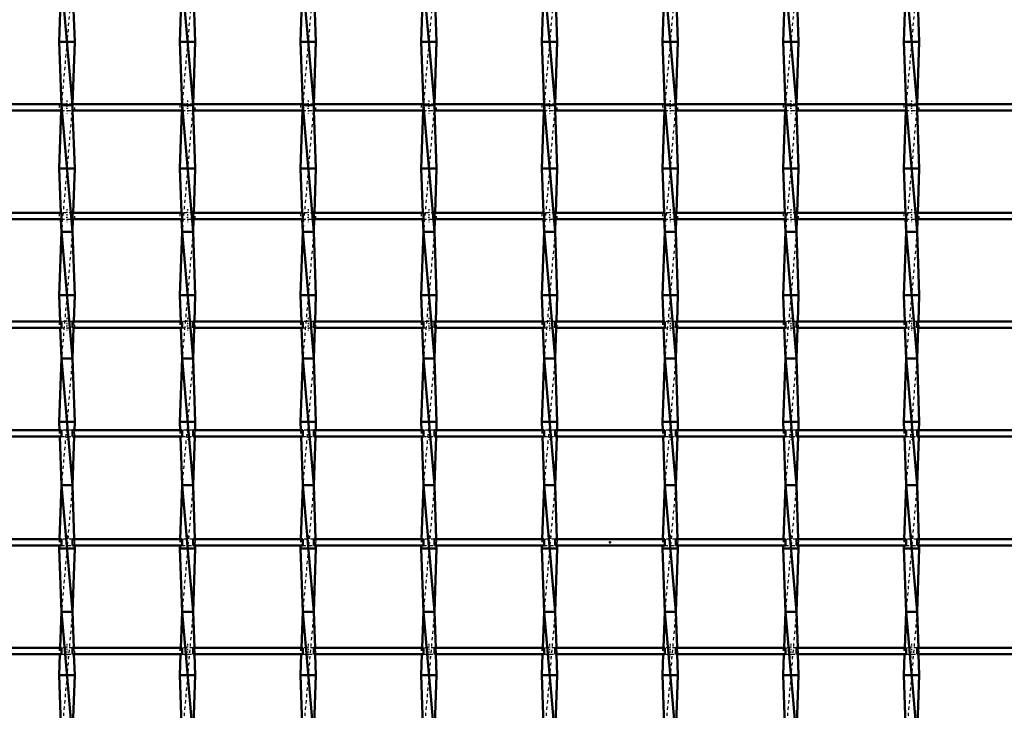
# Model space of a CAD drawing. Header units: millimetres. Extents: x -796 to 551, y -500 to 878.
# Tile 14 of 21: x -186 to 125, y -53 to 165. Entities that reach past the tile are written whole.
import ezdxf

# ---------------------------------------------------------------- set-up
doc = ezdxf.new("R2010")
doc.units = ezdxf.units.MM
doc.linetypes.add('Center', pattern=[1.5, 0.45, -0.5, 0.05, -0.5])
doc.linetypes.add('Dashed', pattern=[2, 1, -1])
for name, color, linetype, lineweight in [('2d ConnectionPoints', 7, 'Continuous', 50), ('AM_0', 7, 'Continuous', 50), ('AM_7', 7, 'Center', 25), ('AM_9', 6, 'Dashed', 25)]:
    doc.layers.add(name, color=color, linetype=linetype, lineweight=lineweight)

# ---------------------------------------------------------------- blocks, each defined once
blk = doc.blocks.new('10_pag1bka0lc22saxmv3goalclj________0_in_LSSP2303438211900100035010_4')
at = {"layer": 'AM_0'}
for p, q in [((-173.18, 178), (-169.72, 138)), ((-173.45, 170.65), (-173.9, 158)), ((-169.45, 170.65), (-169, 158)), ((-169, 158), (-173.9, 158)), ((-173.9, 158), (-173.18, 138)), ((-169, 158), (-169.71, 138.32)), ((-169.72, 138), (-173.18, 138)), ((-173.18, 138), (-169.72, 98)), ((-173.24, 136.32), (-173.9, 118)), ((-169.66, 136.32), (-169, 118)), ((-169, 118), (-173.9, 118)), ((-173.9, 118), (-173.4, 103.99)), ((-169, 118), (-169.5, 103.99)), ((-173.33, 101.99), (-173.18, 98)), ((-169.57, 101.99), (-169.72, 98)), ((-173.18, 98), (-173.9, 78)), ((-169.72, 98), (-173.18, 98)), ((-173.18, 98), (-169.72, 58)), ((-169.72, 98), (-169, 78)), ((-169, 78), (-173.9, 78)), ((-173.9, 78), (-173.6, 69.66)), ((-169, 78), (-169.3, 69.66)), ((-173.53, 67.66), (-173.18, 58)), ((-169.37, 67.66), (-169.72, 58)), ((-173.18, 58), (-173.9, 38)), ((-169.72, 58), (-173.18, 58)), ((-173.18, 58), (-169.72, 18)), ((-169.72, 58), (-169, 38)), ((-169, 38), (-173.9, 38)), ((-173.9, 38), (-173.8, 35.33)), ((-169, 38), (-169.1, 35.33)), ((-173.73, 33.33), (-173.18, 18)), ((-169.17, 33.33), (-169.72, 18)), ((-173.18, 18), (-173.79, 1)), ((-169.72, 18), (-173.18, 18)), ((-173.18, 18), (-169.72, -22)), ((-169.72, 18), (-169.11, 1)), ((-173.86, -1), (-173.9, -2)), ((-169, -2), (-173.9, -2)), ((-173.9, -2), (-173.18, -22)), ((-169, -2), (-169.72, -22)), ((-169.04, -1), (-169, -2)), ((-173.18, -22), (-173.59, -33.33)), ((-169.72, -22), (-173.18, -22)), ((-173.18, -22), (-169.72, -62)), ((-169.72, -22), (-169.31, -33.33)), ((-173.66, -35.33), (-173.9, -42)), ((-169.24, -35.33), (-169, -42)), ((-169, -42), (-173.9, -42)), ((-173.9, -42), (-173.18, -62)), ((-169, -42), (-169.72, -62))]:
    blk.add_line(p, q, dxfattribs=at)
at = {"layer": 'AM_9'}
for p, q in [((-169.72, 178), (-173.18, 138)), ((-173.18, 138), (-173.24, 136.32)), ((-169.72, 138), (-173.18, 98)), ((-169.71, 138.32), (-169.72, 138)), ((-169.72, 138), (-169.66, 136.32)), ((-173.4, 103.99), (-173.33, 101.99)), ((-169.5, 103.99), (-169.57, 101.99)), ((-169.72, 98), (-173.18, 58)), ((-173.6, 69.66), (-173.53, 67.66)), ((-169.3, 69.66), (-169.37, 67.66)), ((-169.72, 58), (-173.18, 18)), ((-173.8, 35.33), (-173.73, 33.33)), ((-169.1, 35.33), (-169.17, 33.33)), ((-169.72, 18), (-173.18, -22)), ((-173.79, 1), (-173.86, -1)), ((-169.11, 1), (-169.04, -1)), ((-169.72, -22), (-173.18, -62)), ((-173.59, -33.33), (-173.66, -35.33)), ((-169.31, -33.33), (-169.24, -35.33))]:
    blk.add_line(p, q, dxfattribs=at)
blk = doc.blocks.new('11_g9k90lspb48mlh32ks7ghn9pw________0_in_LSSP2303438211900100035010_4')
at = {"layer": 'AM_0'}
for p, q in [((-135.08, 178), (-131.62, 138)), ((-135.35, 170.65), (-135.8, 158)), ((-131.35, 170.65), (-130.9, 158)), ((-130.9, 158), (-135.8, 158)), ((-135.8, 158), (-135.08, 138)), ((-130.9, 158), (-131.61, 138.32)), ((-135.08, 138), (-131.62, 98)), ((-131.62, 138), (-135.08, 138)), ((-135.14, 136.32), (-135.8, 118)), ((-131.56, 136.32), (-130.9, 118)), ((-130.9, 118), (-135.8, 118)), ((-135.8, 118), (-135.3, 103.99)), ((-130.9, 118), (-131.4, 103.99)), ((-135.23, 101.99), (-135.08, 98)), ((-131.47, 101.99), (-131.62, 98)), ((-135.08, 98), (-135.8, 78)), ((-131.62, 98), (-135.08, 98)), ((-135.08, 98), (-131.62, 58)), ((-131.62, 98), (-130.9, 78)), ((-135.8, 78), (-135.5, 69.66)), ((-130.9, 78), (-135.8, 78)), ((-130.9, 78), (-131.2, 69.66)), ((-135.43, 67.66), (-135.08, 58)), ((-131.27, 67.66), (-131.62, 58)), ((-135.08, 58), (-135.8, 38)), ((-131.62, 58), (-135.08, 58)), ((-135.08, 58), (-131.62, 18)), ((-131.62, 58), (-130.9, 38)), ((-130.9, 38), (-135.8, 38)), ((-135.8, 38), (-135.7, 35.33)), ((-130.9, 38), (-131, 35.33)), ((-135.63, 33.33), (-135.08, 18)), ((-131.07, 33.33), (-131.62, 18)), ((-135.08, 18), (-135.69, 1)), ((-135.08, 18), (-131.62, -22)), ((-131.62, 18), (-135.08, 18)), ((-131.62, 18), (-131.01, 1)), ((-135.76, -1), (-135.8, -2)), ((-130.9, -2), (-135.8, -2)), ((-135.8, -2), (-135.08, -22)), ((-130.9, -2), (-131.62, -22)), ((-130.94, -1), (-130.9, -2)), ((-135.08, -22), (-135.49, -33.33)), ((-135.08, -22), (-131.62, -62)), ((-131.62, -22), (-135.08, -22)), ((-131.62, -22), (-131.21, -33.33)), ((-135.56, -35.33), (-135.8, -42)), ((-131.14, -35.33), (-130.9, -42)), ((-135.8, -42), (-135.08, -62)), ((-130.9, -42), (-135.8, -42)), ((-130.9, -42), (-131.62, -62))]:
    blk.add_line(p, q, dxfattribs=at)
at = {"layer": 'AM_9'}
for p, q in [((-131.62, 178), (-135.08, 138)), ((-135.08, 138), (-135.14, 136.32)), ((-131.62, 138), (-135.08, 98)), ((-131.61, 138.32), (-131.62, 138)), ((-131.62, 138), (-131.56, 136.32)), ((-135.3, 103.99), (-135.23, 101.99)), ((-131.4, 103.99), (-131.47, 101.99)), ((-131.62, 98), (-135.08, 58)), ((-135.5, 69.66), (-135.43, 67.66)), ((-131.2, 69.66), (-131.27, 67.66)), ((-131.62, 58), (-135.08, 18)), ((-135.7, 35.33), (-135.63, 33.33)), ((-131, 35.33), (-131.07, 33.33)), ((-131.62, 18), (-135.08, -22)), ((-135.69, 1), (-135.76, -1)), ((-131.01, 1), (-130.94, -1)), ((-131.62, -22), (-135.08, -62)), ((-135.49, -33.33), (-135.56, -35.33)), ((-131.21, -33.33), (-131.14, -35.33))]:
    blk.add_line(p, q, dxfattribs=at)
blk = doc.blocks.new('12_z7ythz0cm9ku14dmbrgl59d8c________0_in_LSSP2303438211900100035010_4')
at = {"layer": 'AM_0'}
for p, q in [((-96.98, 178), (-93.52, 138)), ((-97.25, 170.65), (-97.7, 158)), ((-93.25, 170.65), (-92.8, 158)), ((-92.8, 158), (-97.7, 158)), ((-97.7, 158), (-96.98, 138)), ((-92.8, 158), (-93.51, 138.32)), ((-96.98, 138), (-93.52, 98)), ((-93.52, 138), (-96.98, 138)), ((-97.04, 136.32), (-97.7, 118)), ((-93.46, 136.32), (-92.8, 118)), ((-92.8, 118), (-97.7, 118)), ((-97.7, 118), (-97.2, 103.99)), ((-92.8, 118), (-93.3, 103.99)), ((-97.13, 101.99), (-96.98, 98)), ((-93.37, 101.99), (-93.52, 98)), ((-96.98, 98), (-97.7, 78)), ((-96.98, 98), (-93.52, 58)), ((-93.52, 98), (-96.98, 98)), ((-93.52, 98), (-92.8, 78)), ((-92.8, 78), (-97.7, 78)), ((-97.7, 78), (-97.4, 69.66)), ((-92.8, 78), (-93.1, 69.66)), ((-97.33, 67.66), (-96.98, 58)), ((-93.17, 67.66), (-93.52, 58)), ((-96.98, 58), (-97.7, 38)), ((-96.98, 58), (-93.52, 18)), ((-93.52, 58), (-96.98, 58)), ((-93.52, 58), (-92.8, 38)), ((-97.7, 38), (-97.6, 35.33)), ((-92.8, 38), (-97.7, 38)), ((-92.8, 38), (-92.9, 35.33)), ((-97.53, 33.33), (-96.98, 18)), ((-92.97, 33.33), (-93.52, 18)), ((-96.98, 18), (-97.59, 1)), ((-96.98, 18), (-93.52, -22)), ((-93.52, 18), (-96.98, 18)), ((-93.52, 18), (-92.91, 1)), ((-97.66, -1), (-97.7, -2)), ((-92.8, -2), (-97.7, -2)), ((-97.7, -2), (-96.98, -22)), ((-92.8, -2), (-93.52, -22)), ((-92.84, -1), (-92.8, -2)), ((-96.98, -22), (-97.39, -33.33)), ((-93.52, -22), (-96.98, -22)), ((-96.98, -22), (-93.52, -62)), ((-93.52, -22), (-93.11, -33.33)), ((-97.46, -35.33), (-97.7, -42)), ((-93.04, -35.33), (-92.8, -42)), ((-97.7, -42), (-96.98, -62)), ((-92.8, -42), (-97.7, -42)), ((-92.8, -42), (-93.52, -62))]:
    blk.add_line(p, q, dxfattribs=at)
at = {"layer": 'AM_9'}
for p, q in [((-93.52, 178), (-96.98, 138)), ((-96.98, 138), (-97.04, 136.32)), ((-93.52, 138), (-96.98, 98)), ((-93.51, 138.32), (-93.52, 138)), ((-93.52, 138), (-93.46, 136.32)), ((-97.2, 103.99), (-97.13, 101.99)), ((-93.3, 103.99), (-93.37, 101.99)), ((-93.52, 98), (-96.98, 58)), ((-97.4, 69.66), (-97.33, 67.66)), ((-93.1, 69.66), (-93.17, 67.66)), ((-93.52, 58), (-96.98, 18)), ((-97.6, 35.33), (-97.53, 33.33)), ((-92.9, 35.33), (-92.97, 33.33)), ((-93.52, 18), (-96.98, -22)), ((-97.59, 1), (-97.66, -1)), ((-92.91, 1), (-92.84, -1)), ((-93.52, -22), (-96.98, -62)), ((-97.39, -33.33), (-97.46, -35.33)), ((-93.11, -33.33), (-93.04, -35.33))]:
    blk.add_line(p, q, dxfattribs=at)
blk = doc.blocks.new('13_ir9fk6d67nafnvbb1pyll1ela________0_in_LSSP2303438211900100035010_4')
at = {"layer": 'AM_0'}
for p, q in [((-58.88, 178), (-55.42, 138)), ((-59.15, 170.65), (-59.6, 158)), ((-55.15, 170.65), (-54.7, 158)), ((-54.7, 158), (-59.6, 158)), ((-59.6, 158), (-58.88, 138)), ((-54.7, 158), (-55.41, 138.32)), ((-58.88, 138), (-55.42, 98)), ((-55.42, 138), (-58.88, 138)), ((-58.94, 136.32), (-59.6, 118)), ((-55.36, 136.32), (-54.7, 118)), ((-54.7, 118), (-59.6, 118)), ((-59.6, 118), (-59.1, 103.99)), ((-54.7, 118), (-55.2, 103.99)), ((-59.03, 101.99), (-58.88, 98)), ((-55.27, 101.99), (-55.42, 98)), ((-58.88, 98), (-59.6, 78)), ((-58.88, 98), (-55.42, 58)), ((-55.42, 98), (-58.88, 98)), ((-55.42, 98), (-54.7, 78)), ((-54.7, 78), (-59.6, 78)), ((-59.6, 78), (-59.3, 69.66)), ((-54.7, 78), (-55, 69.66)), ((-59.23, 67.66), (-58.88, 58)), ((-55.07, 67.66), (-55.42, 58)), ((-58.88, 58), (-59.6, 38)), ((-58.88, 58), (-55.42, 18)), ((-55.42, 58), (-58.88, 58)), ((-55.42, 58), (-54.7, 38)), ((-54.7, 38), (-59.6, 38)), ((-59.6, 38), (-59.5, 35.33)), ((-54.7, 38), (-54.8, 35.33)), ((-59.43, 33.33), (-58.88, 18)), ((-54.87, 33.33), (-55.42, 18)), ((-58.88, 18), (-59.49, 1)), ((-55.42, 18), (-58.88, 18)), ((-58.88, 18), (-55.42, -22)), ((-55.42, 18), (-54.81, 1)), ((-59.56, -1), (-59.6, -2)), ((-54.7, -2), (-59.6, -2)), ((-59.6, -2), (-58.88, -22)), ((-54.7, -2), (-55.42, -22)), ((-54.74, -1), (-54.7, -2)), ((-58.88, -22), (-59.29, -33.33)), ((-58.88, -22), (-55.42, -62)), ((-55.42, -22), (-58.88, -22)), ((-55.42, -22), (-55.01, -33.33)), ((-59.36, -35.33), (-59.6, -42)), ((-54.94, -35.33), (-54.7, -42)), ((-54.7, -42), (-59.6, -42)), ((-59.6, -42), (-58.88, -62)), ((-54.7, -42), (-55.42, -62))]:
    blk.add_line(p, q, dxfattribs=at)
at = {"layer": 'AM_9'}
for p, q in [((-55.42, 178), (-58.88, 138)), ((-58.88, 138), (-58.94, 136.32)), ((-55.42, 138), (-58.88, 98)), ((-55.41, 138.32), (-55.42, 138)), ((-55.42, 138), (-55.36, 136.32)), ((-59.1, 103.99), (-59.03, 101.99)), ((-55.2, 103.99), (-55.27, 101.99)), ((-55.42, 98), (-58.88, 58)), ((-59.3, 69.66), (-59.23, 67.66)), ((-55, 69.66), (-55.07, 67.66)), ((-55.42, 58), (-58.88, 18)), ((-59.5, 35.33), (-59.43, 33.33)), ((-54.8, 35.33), (-54.87, 33.33)), ((-55.42, 18), (-58.88, -22)), ((-59.49, 1), (-59.56, -1)), ((-54.81, 1), (-54.74, -1)), ((-55.42, -22), (-58.88, -62)), ((-59.29, -33.33), (-59.36, -35.33)), ((-55.01, -33.33), (-54.94, -35.33))]:
    blk.add_line(p, q, dxfattribs=at)
blk = doc.blocks.new('14_90t77sdpnpwcuaph9sk6slrnd________0_in_LSSP2303438211900100035010_4')
at = {"layer": 'AM_0'}
for p, q in [((-20.78, 178), (-17.32, 138)), ((-21.05, 170.65), (-21.5, 158)), ((-17.05, 170.65), (-16.6, 158)), ((-16.6, 158), (-21.5, 158)), ((-21.5, 158), (-20.78, 138)), ((-16.6, 158), (-17.31, 138.32)), ((-20.78, 138), (-17.32, 98)), ((-17.32, 138), (-20.78, 138)), ((-20.84, 136.32), (-21.5, 118)), ((-17.26, 136.32), (-16.6, 118)), ((-16.6, 118), (-21.5, 118)), ((-21.5, 118), (-21, 103.99)), ((-16.6, 118), (-17.1, 103.99)), ((-20.93, 101.99), (-20.78, 98)), ((-17.17, 101.99), (-17.32, 98)), ((-20.78, 98), (-21.5, 78)), ((-17.32, 98), (-20.78, 98)), ((-20.78, 98), (-17.32, 58)), ((-17.32, 98), (-16.6, 78)), ((-16.6, 78), (-21.5, 78)), ((-21.5, 78), (-21.2, 69.66)), ((-16.6, 78), (-16.9, 69.66)), ((-21.13, 67.66), (-20.78, 58)), ((-16.97, 67.66), (-17.32, 58)), ((-20.78, 58), (-21.5, 38)), ((-20.78, 58), (-17.32, 18)), ((-17.32, 58), (-20.78, 58)), ((-17.32, 58), (-16.6, 38)), ((-16.6, 38), (-21.5, 38)), ((-21.5, 38), (-21.4, 35.33)), ((-16.6, 38), (-16.7, 35.33)), ((-21.33, 33.33), (-20.78, 18)), ((-16.77, 33.33), (-17.32, 18)), ((-20.78, 18), (-21.39, 1)), ((-17.32, 18), (-20.78, 18)), ((-20.78, 18), (-17.32, -22)), ((-17.32, 18), (-16.71, 1)), ((-21.46, -1), (-21.5, -2)), ((-16.6, -2), (-21.5, -2)), ((-21.5, -2), (-20.78, -22)), ((-16.6, -2), (-17.32, -22)), ((-16.64, -1), (-16.6, -2)), ((-20.78, -22), (-21.19, -33.33)), ((-20.78, -22), (-17.32, -62)), ((-17.32, -22), (-20.78, -22)), ((-17.32, -22), (-16.91, -33.33)), ((-21.26, -35.33), (-21.5, -42)), ((-16.84, -35.33), (-16.6, -42)), ((-16.6, -42), (-21.5, -42)), ((-21.5, -42), (-20.78, -62)), ((-16.6, -42), (-17.32, -62))]:
    blk.add_line(p, q, dxfattribs=at)
at = {"layer": 'AM_9'}
for p, q in [((-17.32, 178), (-20.78, 138)), ((-20.78, 138), (-20.84, 136.32)), ((-17.32, 138), (-20.78, 98)), ((-17.31, 138.32), (-17.32, 138)), ((-17.32, 138), (-17.26, 136.32)), ((-21, 103.99), (-20.93, 101.99)), ((-17.1, 103.99), (-17.17, 101.99)), ((-17.32, 98), (-20.78, 58)), ((-21.2, 69.66), (-21.13, 67.66)), ((-16.9, 69.66), (-16.97, 67.66)), ((-17.32, 58), (-20.78, 18)), ((-21.4, 35.33), (-21.33, 33.33)), ((-16.7, 35.33), (-16.77, 33.33)), ((-17.32, 18), (-20.78, -22)), ((-21.39, 1), (-21.46, -1)), ((-16.71, 1), (-16.64, -1)), ((-17.32, -22), (-20.78, -62)), ((-21.19, -33.33), (-21.26, -35.33)), ((-16.91, -33.33), (-16.84, -35.33))]:
    blk.add_line(p, q, dxfattribs=at)
blk = doc.blocks.new('15_fe77ud3ir34zciw4b98dedfxh________0_in_LSSP2303438211900100035010_4')
at = {"layer": 'AM_0'}
for p, q in [((17.32, 178), (20.78, 138)), ((17.05, 170.65), (16.6, 158)), ((21.05, 170.65), (21.5, 158)), ((21.5, 158), (16.6, 158)), ((16.6, 158), (17.32, 138)), ((21.5, 158), (20.79, 138.32)), ((17.32, 138), (20.78, 98)), ((20.78, 138), (17.32, 138)), ((17.26, 136.32), (16.6, 118)), ((20.84, 136.32), (21.5, 118)), ((21.5, 118), (16.6, 118)), ((16.6, 118), (17.1, 103.99)), ((21.5, 118), (21, 103.99)), ((17.17, 101.99), (17.32, 98)), ((20.93, 101.99), (20.78, 98)), ((17.32, 98), (16.6, 78)), ((20.78, 98), (17.32, 98)), ((17.32, 98), (20.78, 58)), ((20.78, 98), (21.5, 78)), ((21.5, 78), (16.6, 78)), ((16.6, 78), (16.9, 69.66)), ((21.5, 78), (21.2, 69.66)), ((16.97, 67.66), (17.32, 58)), ((21.13, 67.66), (20.78, 58)), ((17.32, 58), (16.6, 38)), ((20.78, 58), (17.32, 58)), ((17.32, 58), (20.78, 18)), ((20.78, 58), (21.5, 38)), ((21.5, 38), (16.6, 38)), ((16.6, 38), (16.7, 35.33)), ((21.5, 38), (21.4, 35.33)), ((16.77, 33.33), (17.32, 18)), ((21.33, 33.33), (20.78, 18)), ((17.32, 18), (16.71, 1)), ((17.32, 18), (20.78, -22)), ((20.78, 18), (17.32, 18)), ((20.78, 18), (21.39, 1)), ((16.64, -1), (16.6, -2)), ((21.5, -2), (16.6, -2)), ((16.6, -2), (17.32, -22)), ((21.5, -2), (20.78, -22)), ((21.46, -1), (21.5, -2)), ((17.32, -22), (16.91, -33.33)), ((17.32, -22), (20.78, -62)), ((20.78, -22), (17.32, -22)), ((20.78, -22), (21.19, -33.33)), ((16.84, -35.33), (16.6, -42)), ((21.26, -35.33), (21.5, -42)), ((21.5, -42), (16.6, -42)), ((16.6, -42), (17.32, -62)), ((21.5, -42), (20.78, -62))]:
    blk.add_line(p, q, dxfattribs=at)
at = {"layer": 'AM_9'}
for p, q in [((20.78, 178), (17.32, 138)), ((17.32, 138), (17.26, 136.32)), ((20.78, 138), (17.32, 98)), ((20.79, 138.32), (20.78, 138)), ((20.78, 138), (20.84, 136.32)), ((17.1, 103.99), (17.17, 101.99)), ((21, 103.99), (20.93, 101.99)), ((20.78, 98), (17.32, 58)), ((16.9, 69.66), (16.97, 67.66)), ((21.2, 69.66), (21.13, 67.66)), ((20.78, 58), (17.32, 18)), ((16.7, 35.33), (16.77, 33.33)), ((21.4, 35.33), (21.33, 33.33)), ((20.78, 18), (17.32, -22)), ((16.71, 1), (16.64, -1)), ((21.39, 1), (21.46, -1)), ((20.78, -22), (17.32, -62)), ((16.91, -33.33), (16.84, -35.33)), ((21.19, -33.33), (21.26, -35.33))]:
    blk.add_line(p, q, dxfattribs=at)
blk = doc.blocks.new('16_gb868dwao7jz1dfjgaoorgbui________0_in_LSSP2303438211900100035010_4')
at = {"layer": 'AM_0'}
for p, q in [((55.42, 178), (58.88, 138)), ((55.15, 170.65), (54.7, 158)), ((59.15, 170.65), (59.6, 158)), ((59.6, 158), (54.7, 158)), ((54.7, 158), (55.42, 138)), ((59.6, 158), (58.89, 138.32)), ((55.42, 138), (58.88, 98)), ((58.88, 138), (55.42, 138)), ((55.36, 136.32), (54.7, 118)), ((58.94, 136.32), (59.6, 118)), ((59.6, 118), (54.7, 118)), ((54.7, 118), (55.2, 103.99)), ((59.6, 118), (59.1, 103.99)), ((55.27, 101.99), (55.42, 98)), ((59.03, 101.99), (58.88, 98)), ((55.42, 98), (54.7, 78)), ((55.42, 98), (58.88, 58)), ((58.88, 98), (55.42, 98)), ((58.88, 98), (59.6, 78)), ((59.6, 78), (54.7, 78)), ((54.7, 78), (55, 69.66)), ((59.6, 78), (59.3, 69.66)), ((55.07, 67.66), (55.42, 58)), ((59.23, 67.66), (58.88, 58)), ((55.42, 58), (54.7, 38)), ((55.42, 58), (58.88, 18)), ((58.88, 58), (55.42, 58)), ((58.88, 58), (59.6, 38)), ((59.6, 38), (54.7, 38)), ((54.7, 38), (54.8, 35.33)), ((59.6, 38), (59.5, 35.33)), ((54.87, 33.33), (55.42, 18)), ((59.43, 33.33), (58.88, 18)), ((55.42, 18), (54.81, 1)), ((58.88, 18), (55.42, 18)), ((55.42, 18), (58.88, -22)), ((58.88, 18), (59.49, 1)), ((54.74, -1), (54.7, -2)), ((59.6, -2), (54.7, -2)), ((54.7, -2), (55.42, -22)), ((59.6, -2), (58.88, -22)), ((59.56, -1), (59.6, -2)), ((55.42, -22), (55.01, -33.33)), ((55.42, -22), (58.88, -62)), ((58.88, -22), (55.42, -22)), ((58.88, -22), (59.29, -33.33)), ((54.94, -35.33), (54.7, -42)), ((59.36, -35.33), (59.6, -42)), ((59.6, -42), (54.7, -42)), ((54.7, -42), (55.42, -62)), ((59.6, -42), (58.88, -62))]:
    blk.add_line(p, q, dxfattribs=at)
at = {"layer": 'AM_9'}
for p, q in [((58.88, 178), (55.42, 138)), ((55.42, 138), (55.36, 136.32)), ((58.88, 138), (55.42, 98)), ((58.89, 138.32), (58.88, 138)), ((58.88, 138), (58.94, 136.32)), ((55.2, 103.99), (55.27, 101.99)), ((59.1, 103.99), (59.03, 101.99)), ((58.88, 98), (55.42, 58)), ((55, 69.66), (55.07, 67.66)), ((59.3, 69.66), (59.23, 67.66)), ((58.88, 58), (55.42, 18)), ((54.8, 35.33), (54.87, 33.33)), ((59.5, 35.33), (59.43, 33.33)), ((58.88, 18), (55.42, -22)), ((54.81, 1), (54.74, -1)), ((59.49, 1), (59.56, -1)), ((58.88, -22), (55.42, -62)), ((55.01, -33.33), (54.94, -35.33)), ((59.29, -33.33), (59.36, -35.33))]:
    blk.add_line(p, q, dxfattribs=at)
blk = doc.blocks.new('17_t1338fawdrx3r0kqvpts5nqob________0_in_LSSP2303438211900100035010_4')
at = {"layer": 'AM_0'}
for p, q in [((93.52, 178), (96.98, 138)), ((93.25, 170.65), (92.8, 158)), ((97.25, 170.65), (97.7, 158)), ((97.7, 158), (92.8, 158)), ((92.8, 158), (93.52, 138)), ((97.7, 158), (96.99, 138.32)), ((93.52, 138), (96.98, 98)), ((96.98, 138), (93.52, 138)), ((93.46, 136.32), (92.8, 118)), ((97.04, 136.32), (97.7, 118)), ((97.7, 118), (92.8, 118)), ((92.8, 118), (93.3, 103.99)), ((97.7, 118), (97.2, 103.99)), ((93.37, 101.99), (93.52, 98)), ((97.13, 101.99), (96.98, 98)), ((93.52, 98), (92.8, 78)), ((96.98, 98), (93.52, 98)), ((93.52, 98), (96.98, 58)), ((96.98, 98), (97.7, 78)), ((97.7, 78), (92.8, 78)), ((92.8, 78), (93.1, 69.66)), ((97.7, 78), (97.4, 69.66)), ((93.17, 67.66), (93.52, 58)), ((97.33, 67.66), (96.98, 58)), ((93.52, 58), (92.8, 38)), ((93.52, 58), (96.98, 18)), ((96.98, 58), (93.52, 58)), ((96.98, 58), (97.7, 38)), ((97.7, 38), (92.8, 38)), ((92.8, 38), (92.9, 35.33)), ((97.7, 38), (97.6, 35.33)), ((92.97, 33.33), (93.52, 18)), ((97.53, 33.33), (96.98, 18)), ((93.52, 18), (92.91, 1)), ((96.98, 18), (93.52, 18)), ((93.52, 18), (96.98, -22)), ((96.98, 18), (97.59, 1)), ((92.84, -1), (92.8, -2)), ((97.7, -2), (92.8, -2)), ((92.8, -2), (93.52, -22)), ((97.7, -2), (96.98, -22)), ((97.66, -1), (97.7, -2)), ((93.52, -22), (93.11, -33.33)), ((96.98, -22), (93.52, -22)), ((93.52, -22), (96.98, -62)), ((96.98, -22), (97.39, -33.33)), ((93.04, -35.33), (92.8, -42)), ((97.46, -35.33), (97.7, -42)), ((97.7, -42), (92.8, -42)), ((92.8, -42), (93.52, -62)), ((97.7, -42), (96.98, -62))]:
    blk.add_line(p, q, dxfattribs=at)
at = {"layer": 'AM_9'}
for p, q in [((96.98, 178), (93.52, 138)), ((93.52, 138), (93.46, 136.32)), ((96.98, 138), (93.52, 98)), ((96.99, 138.32), (96.98, 138)), ((96.98, 138), (97.04, 136.32)), ((93.3, 103.99), (93.37, 101.99)), ((97.2, 103.99), (97.13, 101.99)), ((96.98, 98), (93.52, 58)), ((93.1, 69.66), (93.17, 67.66)), ((97.4, 69.66), (97.33, 67.66)), ((96.98, 58), (93.52, 18)), ((92.9, 35.33), (92.97, 33.33)), ((97.6, 35.33), (97.53, 33.33)), ((96.98, 18), (93.52, -22)), ((92.91, 1), (92.84, -1)), ((97.59, 1), (97.66, -1)), ((96.98, -22), (93.52, -62)), ((93.11, -33.33), (93.04, -35.33)), ((97.39, -33.33), (97.46, -35.33))]:
    blk.add_line(p, q, dxfattribs=at)
blk = doc.blocks.new('41_u8jwjjkvm3clsqj5rd37l8l0f________0_in_LSSP2303438211900100035010_4')
at = {"layer": 'AM_0'}
for p, q in [((-173.18, -33.33), (-207.82, -33.33)), ((-173.18, -33.33), (-173.18, -35.33)), ((-135.08, -33.33), (-169.72, -33.33)), ((-169.72, -35.33), (-169.72, -33.33)), ((-135.08, -33.33), (-135.08, -35.33)), ((-131.62, -35.33), (-131.62, -33.33)), ((-96.98, -33.33), (-131.62, -33.33)), ((-96.98, -33.33), (-96.98, -35.33)), ((-58.88, -33.33), (-93.52, -33.33)), ((-93.52, -35.33), (-93.52, -33.33)), ((-58.88, -33.33), (-58.88, -35.33)), ((-55.42, -35.33), (-55.42, -33.33)), ((-20.78, -33.33), (-55.42, -33.33)), ((-20.78, -33.33), (-20.78, -35.33)), ((17.32, -33.33), (-17.32, -33.33)), ((-17.32, -35.33), (-17.32, -33.33)), ((17.32, -33.33), (17.32, -35.33)), ((55.42, -33.33), (20.78, -33.33)), ((20.78, -35.33), (20.78, -33.33)), ((55.42, -33.33), (55.42, -35.33)), ((58.88, -35.33), (58.88, -33.33)), ((93.52, -33.33), (58.88, -33.33)), ((93.52, -33.33), (93.52, -35.33)), ((131.62, -33.33), (96.98, -33.33)), ((96.98, -35.33), (96.98, -33.33)), ((-173.18, -35.33), (-207.82, -35.33)), ((-135.08, -35.33), (-169.72, -35.33)), ((-96.98, -35.33), (-131.62, -35.33)), ((-58.88, -35.33), (-93.52, -35.33)), ((-20.78, -35.33), (-55.42, -35.33)), ((17.32, -35.33), (-17.32, -35.33)), ((55.42, -35.33), (20.78, -35.33)), ((93.52, -35.33), (58.88, -35.33)), ((131.62, -35.33), (96.98, -35.33))]:
    blk.add_line(p, q, dxfattribs=at)
at = {"layer": 'AM_7'}
for p, q in [((-171.45, -32.13), (-171.45, -36.53)), ((-133.35, -32.13), (-133.35, -36.53)), ((-95.25, -32.13), (-95.25, -36.53)), ((-57.15, -32.13), (-57.15, -36.53)), ((-19.05, -32.13), (-19.05, -36.53)), ((19.05, -32.13), (19.05, -36.53)), ((57.15, -32.13), (57.15, -36.53)), ((95.25, -32.13), (95.25, -36.53))]:
    blk.add_line(p, q, dxfattribs=at)
at = {"layer": 'AM_9'}
for p, q in [((-173.9, -33.33), (-173.9, -35.33)), ((-169.72, -33.33), (-173.18, -33.33)), ((-169, -35.33), (-169, -33.33)), ((-135.8, -33.33), (-135.8, -35.33)), ((-131.62, -33.33), (-135.08, -33.33)), ((-130.9, -35.33), (-130.9, -33.33)), ((-97.7, -33.33), (-97.7, -35.33)), ((-93.52, -33.33), (-96.98, -33.33)), ((-92.8, -35.33), (-92.8, -33.33)), ((-59.6, -33.33), (-59.6, -35.33)), ((-55.42, -33.33), (-58.88, -33.33)), ((-54.7, -35.33), (-54.7, -33.33)), ((-21.5, -33.33), (-21.5, -35.33)), ((-17.32, -33.33), (-20.78, -33.33)), ((-16.6, -35.33), (-16.6, -33.33)), ((16.6, -33.33), (16.6, -35.33)), ((20.78, -33.33), (17.32, -33.33)), ((21.5, -35.33), (21.5, -33.33)), ((54.7, -33.33), (54.7, -35.33)), ((58.88, -33.33), (55.42, -33.33)), ((59.6, -35.33), (59.6, -33.33)), ((92.8, -33.33), (92.8, -35.33)), ((96.98, -33.33), (93.52, -33.33)), ((97.7, -35.33), (97.7, -33.33)), ((-173.18, -35.33), (-169.72, -35.33)), ((-135.08, -35.33), (-131.62, -35.33)), ((-96.98, -35.33), (-93.52, -35.33)), ((-58.88, -35.33), (-55.42, -35.33)), ((-20.78, -35.33), (-17.32, -35.33)), ((17.32, -35.33), (20.78, -35.33)), ((55.42, -35.33), (58.88, -35.33)), ((93.52, -35.33), (96.98, -35.33))]:
    blk.add_line(p, q, dxfattribs=at)
blk = doc.blocks.new('42_5miu6ffzfl0ps7xm7vgve4ima________0_in_LSSP2303438211900100035010_4')
at = {"layer": 'AM_0'}
for p, q in [((-173.18, 1), (-207.82, 1)), ((-173.18, 1), (-173.18, -1)), ((-135.08, 1), (-169.72, 1)), ((-169.72, -1), (-169.72, 1)), ((-135.08, 1), (-135.08, -1)), ((-131.62, -1), (-131.62, 1)), ((-96.98, 1), (-131.62, 1)), ((-96.98, 1), (-96.98, -1)), ((-58.88, 1), (-93.52, 1)), ((-93.52, -1), (-93.52, 1)), ((-58.88, 1), (-58.88, -1)), ((-20.78, 1), (-55.42, 1)), ((-55.42, -1), (-55.42, 1)), ((-20.78, 1), (-20.78, -1)), ((17.32, 1), (-17.32, 1)), ((-17.32, -1), (-17.32, 1)), ((17.32, 1), (17.32, -1)), ((55.42, 1), (20.78, 1)), ((20.78, -1), (20.78, 1)), ((55.42, 1), (55.42, -1)), ((58.88, -1), (58.88, 1)), ((93.52, 1), (58.88, 1)), ((93.52, 1), (93.52, -1)), ((96.98, -1), (96.98, 1)), ((131.62, 1), (96.98, 1)), ((-173.18, -1), (-207.82, -1)), ((-135.08, -1), (-169.72, -1)), ((-96.98, -1), (-131.62, -1)), ((-58.88, -1), (-93.52, -1)), ((-20.78, -1), (-55.42, -1)), ((17.32, -1), (-17.32, -1)), ((55.42, -1), (20.78, -1)), ((93.52, -1), (58.88, -1)), ((131.62, -1), (96.98, -1))]:
    blk.add_line(p, q, dxfattribs=at)
at = {"layer": 'AM_7'}
for p, q in [((-171.45, 2.2), (-171.45, -2.2)), ((-133.35, 2.2), (-133.35, -2.2)), ((-95.25, 2.2), (-95.25, -2.2)), ((-57.15, 2.2), (-57.15, -2.2)), ((-19.05, 2.2), (-19.05, -2.2)), ((19.05, 2.2), (19.05, -2.2)), ((57.15, 2.2), (57.15, -2.2)), ((95.25, 2.2), (95.25, -2.2))]:
    blk.add_line(p, q, dxfattribs=at)
at = {"layer": 'AM_9'}
for p, q in [((-173.9, 1), (-173.9, -1)), ((-169.72, 1), (-173.18, 1)), ((-169, -1), (-169, 1)), ((-135.8, 1), (-135.8, -1)), ((-131.62, 1), (-135.08, 1)), ((-130.9, -1), (-130.9, 1)), ((-97.7, 1), (-97.7, -1)), ((-93.52, 1), (-96.98, 1)), ((-92.8, -1), (-92.8, 1)), ((-59.6, 1), (-59.6, -1)), ((-55.42, 1), (-58.88, 1)), ((-54.7, -1), (-54.7, 1)), ((-21.5, 1), (-21.5, -1)), ((-17.32, 1), (-20.78, 1)), ((-16.6, -1), (-16.6, 1)), ((16.6, 1), (16.6, -1)), ((20.78, 1), (17.32, 1)), ((21.5, -1), (21.5, 1)), ((54.7, 1), (54.7, -1)), ((58.88, 1), (55.42, 1)), ((59.6, -1), (59.6, 1)), ((92.8, 1), (92.8, -1)), ((96.98, 1), (93.52, 1)), ((97.7, -1), (97.7, 1)), ((-173.18, -1), (-169.72, -1)), ((-135.08, -1), (-131.62, -1)), ((-96.98, -1), (-93.52, -1)), ((-58.88, -1), (-55.42, -1)), ((-20.78, -1), (-17.32, -1)), ((17.32, -1), (20.78, -1)), ((55.42, -1), (58.88, -1)), ((93.52, -1), (96.98, -1))]:
    blk.add_line(p, q, dxfattribs=at)
blk = doc.blocks.new('43_rxayvdmhwr4jgshs24gh3sd2f________0_in_LSSP2303438211900100035010_4')
at = {"layer": 'AM_0'}
for p, q in [((-173.18, 35.33), (-207.82, 35.33)), ((-173.18, 35.33), (-173.18, 33.33)), ((-135.08, 35.33), (-169.72, 35.33)), ((-169.72, 33.33), (-169.72, 35.33)), ((-135.08, 35.33), (-135.08, 33.33)), ((-96.98, 35.33), (-131.62, 35.33)), ((-131.62, 33.33), (-131.62, 35.33)), ((-96.98, 35.33), (-96.98, 33.33)), ((-58.88, 35.33), (-93.52, 35.33)), ((-93.52, 33.33), (-93.52, 35.33)), ((-58.88, 35.33), (-58.88, 33.33)), ((-20.78, 35.33), (-55.42, 35.33)), ((-55.42, 33.33), (-55.42, 35.33)), ((-20.78, 35.33), (-20.78, 33.33)), ((17.32, 35.33), (-17.32, 35.33)), ((-17.32, 33.33), (-17.32, 35.33)), ((17.32, 35.33), (17.32, 33.33)), ((20.78, 33.33), (20.78, 35.33)), ((55.42, 35.33), (20.78, 35.33)), ((55.42, 35.33), (55.42, 33.33)), ((58.88, 33.33), (58.88, 35.33)), ((93.52, 35.33), (58.88, 35.33)), ((93.52, 35.33), (93.52, 33.33)), ((131.62, 35.33), (96.98, 35.33)), ((96.98, 33.33), (96.98, 35.33)), ((-173.18, 33.33), (-207.82, 33.33)), ((-135.08, 33.33), (-169.72, 33.33)), ((-96.98, 33.33), (-131.62, 33.33)), ((-58.88, 33.33), (-93.52, 33.33)), ((-20.78, 33.33), (-55.42, 33.33)), ((17.32, 33.33), (-17.32, 33.33)), ((55.42, 33.33), (20.78, 33.33)), ((93.52, 33.33), (58.88, 33.33)), ((131.62, 33.33), (96.98, 33.33))]:
    blk.add_line(p, q, dxfattribs=at)
at = {"layer": 'AM_7'}
for p, q in [((-171.45, 36.53), (-171.45, 32.13)), ((-133.35, 36.53), (-133.35, 32.13)), ((-95.25, 36.53), (-95.25, 32.13)), ((-57.15, 36.53), (-57.15, 32.13)), ((-19.05, 36.53), (-19.05, 32.13)), ((19.05, 36.53), (19.05, 32.13)), ((57.15, 36.53), (57.15, 32.13)), ((95.25, 36.53), (95.25, 32.13))]:
    blk.add_line(p, q, dxfattribs=at)
at = {"layer": 'AM_9'}
for p, q in [((-173.9, 35.33), (-173.9, 33.33)), ((-169.72, 35.33), (-173.18, 35.33)), ((-169, 33.33), (-169, 35.33)), ((-135.8, 35.33), (-135.8, 33.33)), ((-131.62, 35.33), (-135.08, 35.33)), ((-130.9, 33.33), (-130.9, 35.33)), ((-97.7, 35.33), (-97.7, 33.33)), ((-93.52, 35.33), (-96.98, 35.33)), ((-92.8, 33.33), (-92.8, 35.33)), ((-59.6, 35.33), (-59.6, 33.33)), ((-55.42, 35.33), (-58.88, 35.33)), ((-54.7, 33.33), (-54.7, 35.33)), ((-21.5, 35.33), (-21.5, 33.33)), ((-17.32, 35.33), (-20.78, 35.33)), ((-16.6, 33.33), (-16.6, 35.33)), ((16.6, 35.33), (16.6, 33.33)), ((20.78, 35.33), (17.32, 35.33)), ((21.5, 33.33), (21.5, 35.33)), ((54.7, 35.33), (54.7, 33.33)), ((58.88, 35.33), (55.42, 35.33)), ((59.6, 33.33), (59.6, 35.33)), ((92.8, 35.33), (92.8, 33.33)), ((96.98, 35.33), (93.52, 35.33)), ((97.7, 33.33), (97.7, 35.33)), ((-173.18, 33.33), (-169.72, 33.33)), ((-135.08, 33.33), (-131.62, 33.33)), ((-96.98, 33.33), (-93.52, 33.33)), ((-58.88, 33.33), (-55.42, 33.33)), ((-20.78, 33.33), (-17.32, 33.33)), ((17.32, 33.33), (20.78, 33.33)), ((55.42, 33.33), (58.88, 33.33)), ((93.52, 33.33), (96.98, 33.33))]:
    blk.add_line(p, q, dxfattribs=at)
blk = doc.blocks.new('44_gzlj5ggo2onx0og8abytt25cj________0_in_LSSP2303438211900100035010_4')
at = {"layer": 'AM_0'}
for p, q in [((-173.18, 69.66), (-207.82, 69.66)), ((-173.18, 69.66), (-173.18, 67.66)), ((-135.08, 69.66), (-169.72, 69.66)), ((-169.72, 67.66), (-169.72, 69.66)), ((-135.08, 69.66), (-135.08, 67.66)), ((-96.98, 69.66), (-131.62, 69.66)), ((-131.62, 67.66), (-131.62, 69.66)), ((-96.98, 69.66), (-96.98, 67.66)), ((-93.52, 67.66), (-93.52, 69.66)), ((-58.88, 69.66), (-93.52, 69.66)), ((-58.88, 69.66), (-58.88, 67.66)), ((-55.42, 67.66), (-55.42, 69.66)), ((-20.78, 69.66), (-55.42, 69.66)), ((-20.78, 69.66), (-20.78, 67.66)), ((-17.32, 67.66), (-17.32, 69.66)), ((17.32, 69.66), (-17.32, 69.66)), ((17.32, 69.66), (17.32, 67.66)), ((20.78, 67.66), (20.78, 69.66)), ((55.42, 69.66), (20.78, 69.66)), ((55.42, 69.66), (55.42, 67.66)), ((58.88, 67.66), (58.88, 69.66)), ((93.52, 69.66), (58.88, 69.66)), ((93.52, 69.66), (93.52, 67.66)), ((96.98, 67.66), (96.98, 69.66)), ((131.62, 69.66), (96.98, 69.66)), ((-173.18, 67.66), (-207.82, 67.66)), ((-135.08, 67.66), (-169.72, 67.66)), ((-96.98, 67.66), (-131.62, 67.66)), ((-58.88, 67.66), (-93.52, 67.66)), ((-20.78, 67.66), (-55.42, 67.66)), ((17.32, 67.66), (-17.32, 67.66)), ((55.42, 67.66), (20.78, 67.66)), ((93.52, 67.66), (58.88, 67.66)), ((131.62, 67.66), (96.98, 67.66))]:
    blk.add_line(p, q, dxfattribs=at)
at = {"layer": 'AM_7'}
for p, q in [((-171.45, 70.86), (-171.45, 66.46)), ((-133.35, 70.86), (-133.35, 66.46)), ((-95.25, 70.86), (-95.25, 66.46)), ((-57.15, 70.86), (-57.15, 66.46)), ((-19.05, 70.86), (-19.05, 66.46)), ((19.05, 70.86), (19.05, 66.46)), ((57.15, 70.86), (57.15, 66.46)), ((95.25, 70.86), (95.25, 66.46))]:
    blk.add_line(p, q, dxfattribs=at)
at = {"layer": 'AM_9'}
for p, q in [((-173.9, 69.66), (-173.9, 67.66)), ((-169.72, 69.66), (-173.18, 69.66)), ((-169, 67.66), (-169, 69.66)), ((-135.8, 69.66), (-135.8, 67.66)), ((-131.62, 69.66), (-135.08, 69.66)), ((-130.9, 67.66), (-130.9, 69.66)), ((-97.7, 69.66), (-97.7, 67.66)), ((-93.52, 69.66), (-96.98, 69.66)), ((-92.8, 67.66), (-92.8, 69.66)), ((-59.6, 69.66), (-59.6, 67.66)), ((-55.42, 69.66), (-58.88, 69.66)), ((-54.7, 67.66), (-54.7, 69.66)), ((-21.5, 69.66), (-21.5, 67.66)), ((-17.32, 69.66), (-20.78, 69.66)), ((-16.6, 67.66), (-16.6, 69.66)), ((16.6, 69.66), (16.6, 67.66)), ((20.78, 69.66), (17.32, 69.66)), ((21.5, 67.66), (21.5, 69.66)), ((54.7, 69.66), (54.7, 67.66)), ((58.88, 69.66), (55.42, 69.66)), ((59.6, 67.66), (59.6, 69.66)), ((92.8, 69.66), (92.8, 67.66)), ((96.98, 69.66), (93.52, 69.66)), ((97.7, 67.66), (97.7, 69.66)), ((-173.18, 67.66), (-169.72, 67.66)), ((-135.08, 67.66), (-131.62, 67.66)), ((-96.98, 67.66), (-93.52, 67.66)), ((-58.88, 67.66), (-55.42, 67.66)), ((-20.78, 67.66), (-17.32, 67.66)), ((17.32, 67.66), (20.78, 67.66)), ((55.42, 67.66), (58.88, 67.66)), ((93.52, 67.66), (96.98, 67.66))]:
    blk.add_line(p, q, dxfattribs=at)
blk = doc.blocks.new('45_o0iu6vyrt1nj77r0tgn7n27cn________0_in_LSSP2303438211900100035010_4')
at = {"layer": 'AM_0'}
for p, q in [((-173.18, 103.99), (-207.82, 103.99)), ((-173.18, 103.99), (-173.18, 101.99)), ((-135.08, 103.99), (-169.72, 103.99)), ((-169.72, 101.99), (-169.72, 103.99)), ((-135.08, 103.99), (-135.08, 101.99)), ((-96.98, 103.99), (-131.62, 103.99)), ((-131.62, 101.99), (-131.62, 103.99)), ((-96.98, 103.99), (-96.98, 101.99)), ((-58.88, 103.99), (-93.52, 103.99)), ((-93.52, 101.99), (-93.52, 103.99)), ((-58.88, 103.99), (-58.88, 101.99)), ((-20.78, 103.99), (-55.42, 103.99)), ((-55.42, 101.99), (-55.42, 103.99)), ((-20.78, 103.99), (-20.78, 101.99)), ((17.32, 103.99), (-17.32, 103.99)), ((-17.32, 101.99), (-17.32, 103.99)), ((17.32, 103.99), (17.32, 101.99)), ((55.42, 103.99), (20.78, 103.99)), ((20.78, 101.99), (20.78, 103.99)), ((55.42, 103.99), (55.42, 101.99)), ((58.88, 101.99), (58.88, 103.99)), ((93.52, 103.99), (58.88, 103.99)), ((93.52, 103.99), (93.52, 101.99)), ((131.62, 103.99), (96.98, 103.99)), ((96.98, 101.99), (96.98, 103.99)), ((-173.18, 101.99), (-207.82, 101.99)), ((-135.08, 101.99), (-169.72, 101.99)), ((-96.98, 101.99), (-131.62, 101.99)), ((-58.88, 101.99), (-93.52, 101.99)), ((-20.78, 101.99), (-55.42, 101.99)), ((17.32, 101.99), (-17.32, 101.99)), ((55.42, 101.99), (20.78, 101.99)), ((93.52, 101.99), (58.88, 101.99)), ((131.62, 101.99), (96.98, 101.99))]:
    blk.add_line(p, q, dxfattribs=at)
at = {"layer": 'AM_7'}
for p, q in [((-171.45, 105.19), (-171.45, 100.79)), ((-133.35, 105.19), (-133.35, 100.79)), ((-95.25, 105.19), (-95.25, 100.79)), ((-57.15, 105.19), (-57.15, 100.79)), ((-19.05, 105.19), (-19.05, 100.79)), ((19.05, 105.19), (19.05, 100.79)), ((57.15, 105.19), (57.15, 100.79)), ((95.25, 105.19), (95.25, 100.79))]:
    blk.add_line(p, q, dxfattribs=at)
at = {"layer": 'AM_9'}
for p, q in [((-173.9, 103.99), (-173.9, 101.99)), ((-169.72, 103.99), (-173.18, 103.99)), ((-169, 101.99), (-169, 103.99)), ((-135.8, 103.99), (-135.8, 101.99)), ((-131.62, 103.99), (-135.08, 103.99)), ((-130.9, 101.99), (-130.9, 103.99)), ((-97.7, 103.99), (-97.7, 101.99)), ((-93.52, 103.99), (-96.98, 103.99)), ((-92.8, 101.99), (-92.8, 103.99)), ((-59.6, 103.99), (-59.6, 101.99)), ((-55.42, 103.99), (-58.88, 103.99)), ((-54.7, 101.99), (-54.7, 103.99)), ((-21.5, 103.99), (-21.5, 101.99)), ((-17.32, 103.99), (-20.78, 103.99)), ((-16.6, 101.99), (-16.6, 103.99)), ((16.6, 103.99), (16.6, 101.99)), ((20.78, 103.99), (17.32, 103.99)), ((21.5, 101.99), (21.5, 103.99)), ((54.7, 103.99), (54.7, 101.99)), ((58.88, 103.99), (55.42, 103.99)), ((59.6, 101.99), (59.6, 103.99)), ((92.8, 103.99), (92.8, 101.99)), ((96.98, 103.99), (93.52, 103.99)), ((97.7, 101.99), (97.7, 103.99)), ((-173.18, 101.99), (-169.72, 101.99)), ((-135.08, 101.99), (-131.62, 101.99)), ((-96.98, 101.99), (-93.52, 101.99)), ((-58.88, 101.99), (-55.42, 101.99)), ((-20.78, 101.99), (-17.32, 101.99)), ((17.32, 101.99), (20.78, 101.99)), ((55.42, 101.99), (58.88, 101.99)), ((93.52, 101.99), (96.98, 101.99))]:
    blk.add_line(p, q, dxfattribs=at)
blk = doc.blocks.new('46_0pkipxyjgwjwzbzybq41fnezc________0_in_LSSP2303438211900100035010_4')
at = {"layer": 'AM_0'}
for p, q in [((-173.18, 138.32), (-207.82, 138.32)), ((-173.18, 138.32), (-173.18, 136.32)), ((-135.08, 138.32), (-169.72, 138.32)), ((-169.72, 136.32), (-169.72, 138.32)), ((-135.08, 138.32), (-135.08, 136.32)), ((-131.62, 136.32), (-131.62, 138.32)), ((-96.98, 138.32), (-131.62, 138.32)), ((-96.98, 138.32), (-96.98, 136.32)), ((-93.52, 136.32), (-93.52, 138.32)), ((-58.88, 138.32), (-93.52, 138.32)), ((-58.88, 138.32), (-58.88, 136.32)), ((-55.42, 136.32), (-55.42, 138.32)), ((-20.78, 138.32), (-55.42, 138.32)), ((-20.78, 138.32), (-20.78, 136.32)), ((17.32, 138.32), (-17.32, 138.32)), ((-17.32, 136.32), (-17.32, 138.32)), ((17.32, 138.32), (17.32, 136.32)), ((55.42, 138.32), (20.78, 138.32)), ((20.78, 136.32), (20.78, 138.32)), ((55.42, 138.32), (55.42, 136.32)), ((58.88, 136.32), (58.88, 138.32)), ((93.52, 138.32), (58.88, 138.32)), ((93.52, 138.32), (93.52, 136.32)), ((96.98, 136.32), (96.98, 138.32)), ((131.62, 138.32), (96.98, 138.32)), ((-173.18, 136.32), (-207.82, 136.32)), ((-135.08, 136.32), (-169.72, 136.32)), ((-96.98, 136.32), (-131.62, 136.32)), ((-58.88, 136.32), (-93.52, 136.32)), ((-20.78, 136.32), (-55.42, 136.32)), ((17.32, 136.32), (-17.32, 136.32)), ((55.42, 136.32), (20.78, 136.32)), ((93.52, 136.32), (58.88, 136.32)), ((131.62, 136.32), (96.98, 136.32))]:
    blk.add_line(p, q, dxfattribs=at)
at = {"layer": 'AM_7'}
for p, q in [((-171.45, 139.52), (-171.45, 135.12)), ((-133.35, 139.52), (-133.35, 135.12)), ((-95.25, 139.52), (-95.25, 135.12)), ((-57.15, 139.52), (-57.15, 135.12)), ((-19.05, 139.52), (-19.05, 135.12)), ((19.05, 139.52), (19.05, 135.12)), ((57.15, 139.52), (57.15, 135.12)), ((95.25, 139.52), (95.25, 135.12))]:
    blk.add_line(p, q, dxfattribs=at)
at = {"layer": 'AM_9'}
for p, q in [((-173.9, 138.32), (-173.9, 136.32)), ((-169.71, 138.32), (-173.19, 138.32)), ((-169, 136.32), (-169, 138.32)), ((-135.8, 138.32), (-135.8, 136.32)), ((-131.61, 138.32), (-135.09, 138.32)), ((-130.9, 136.32), (-130.9, 138.32)), ((-97.7, 138.32), (-97.7, 136.32)), ((-93.51, 138.32), (-96.99, 138.32)), ((-92.8, 136.32), (-92.8, 138.32)), ((-59.6, 138.32), (-59.6, 136.32)), ((-55.41, 138.32), (-58.89, 138.32)), ((-54.7, 136.32), (-54.7, 138.32)), ((-21.5, 138.32), (-21.5, 136.32)), ((-17.31, 138.32), (-20.79, 138.32)), ((-16.6, 136.32), (-16.6, 138.32)), ((16.6, 138.32), (16.6, 136.32)), ((20.79, 138.32), (17.31, 138.32)), ((21.5, 136.32), (21.5, 138.32)), ((54.7, 138.32), (54.7, 136.32)), ((58.89, 138.32), (55.41, 138.32)), ((59.6, 136.32), (59.6, 138.32)), ((92.8, 138.32), (92.8, 136.32)), ((96.99, 138.32), (93.51, 138.32)), ((97.7, 136.32), (97.7, 138.32)), ((-173.18, 136.32), (-169.72, 136.32)), ((-135.08, 136.32), (-131.62, 136.32)), ((-96.98, 136.32), (-93.52, 136.32)), ((-58.88, 136.32), (-55.42, 136.32)), ((-20.78, 136.32), (-17.32, 136.32)), ((17.32, 136.32), (20.78, 136.32)), ((55.42, 136.32), (58.88, 136.32)), ((93.52, 136.32), (96.98, 136.32))]:
    blk.add_line(p, q, dxfattribs=at)

msp = doc.modelspace()

# ---------------------------------------------------------------- linework, layer by layer
at = {"layer": '2d ConnectionPoints'}
msp.add_point((0, 0), dxfattribs=at)
msp.add_point((0, 0), dxfattribs=at)
msp.add_point((0, 0), dxfattribs=at)
msp.add_point((0, 0), dxfattribs=at)
msp.add_point((0, 0), dxfattribs=at)
msp.add_point((0, 0), dxfattribs=at)
msp.add_point((0, 0), dxfattribs=at)

# ---------------------------------------------------------------- block references
for name in ['10_pag1bka0lc22saxmv3goalclj________0_in_LSSP2303438211900100035010_4', '11_g9k90lspb48mlh32ks7ghn9pw________0_in_LSSP2303438211900100035010_4', '12_z7ythz0cm9ku14dmbrgl59d8c________0_in_LSSP2303438211900100035010_4', '13_ir9fk6d67nafnvbb1pyll1ela________0_in_LSSP2303438211900100035010_4', '14_90t77sdpnpwcuaph9sk6slrnd________0_in_LSSP2303438211900100035010_4', '15_fe77ud3ir34zciw4b98dedfxh________0_in_LSSP2303438211900100035010_4', '16_gb868dwao7jz1dfjgaoorgbui________0_in_LSSP2303438211900100035010_4', '17_t1338fawdrx3r0kqvpts5nqob________0_in_LSSP2303438211900100035010_4', '46_0pkipxyjgwjwzbzybq41fnezc________0_in_LSSP2303438211900100035010_4', '45_o0iu6vyrt1nj77r0tgn7n27cn________0_in_LSSP2303438211900100035010_4', '44_gzlj5ggo2onx0og8abytt25cj________0_in_LSSP2303438211900100035010_4', '43_rxayvdmhwr4jgshs24gh3sd2f________0_in_LSSP2303438211900100035010_4', '42_5miu6ffzfl0ps7xm7vgve4ima________0_in_LSSP2303438211900100035010_4', '41_u8jwjjkvm3clsqj5rd37l8l0f________0_in_LSSP2303438211900100035010_4']:
    msp.add_blockref(name, (0, 0))

doc.saveas('drawing.dxf')
